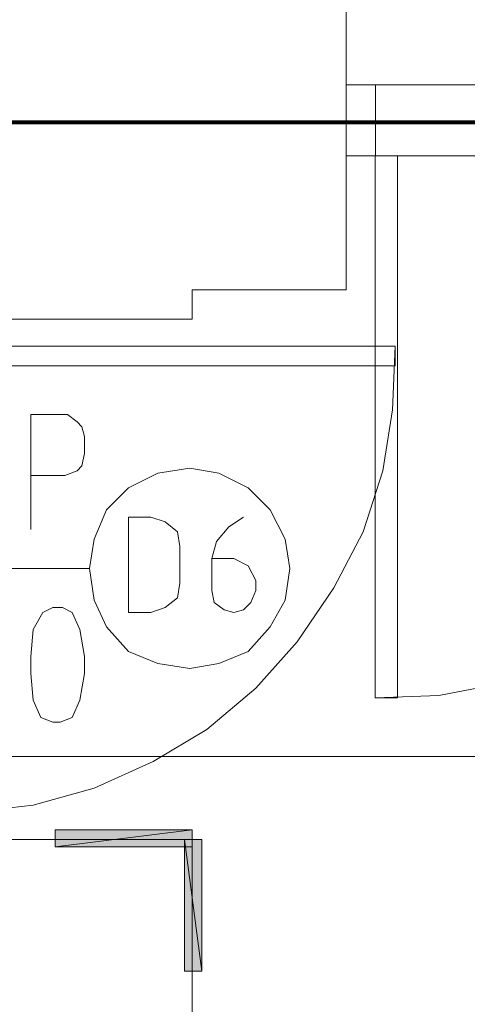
# Model space of a CAD drawing. Header units: inches. Extents: x 1504 to 12593, y -807 to 3183.
# Tile 73 of 256: x 2817 to 2894, y 1934 to 2104. Entities that reach past the tile are written whole.
import ezdxf

# ---------------------------------------------------------------- set-up
doc = ezdxf.new("R2010")
doc.units = ezdxf.units.IN
doc.header["$MEASUREMENT"] = 0
for name, color, linetype in [('at_Entity', 7, 'Continuous'), ('at_Rect', 7, 'Continuous'), ('at_Solid', 7, 'Continuous')]:
    doc.layers.add(name, color=color, linetype=linetype)

msp = doc.modelspace()

# ---------------------------------------------------------------- hatches: boundary and pattern name
at = {"layer": 'at_Solid', "lineweight": 15}
for points in [[(2823.01, 1963.9), (2823.01, 1960.95), (2846.67, 1963.9)], [(2823.01, 1960.95), (2846.67, 1963.9), (2846.67, 1960.95)], [(2845.38, 1939.41), (2848.34, 1939.41), (2845.38, 1962.21)], [(2848.34, 1939.41), (2845.38, 1962.21), (2848.34, 1962.21)]]:
    msp.add_hatch(color=7, dxfattribs=at).paths.add_polyline_path(points)

# ---------------------------------------------------------------- linework, layer by layer
at = {"lineweight": 100}
msp.add_lwpolyline([(2236.3, 2086.4), (3886.32, 2086.07), (3889.66, 680.04), (3653.02, 825.43), (3491.89, 823.56), (3490.02, 529.57), (2809.74, 529.57), (2809.74, 1931.09), (2247.38, 1931.09), (2247.38, 2086.16)], dxfattribs=at)
at = {"layer": 'at_Entity', "color": 7, "lineweight": 15}
for p, q in [((2873.28, 2115.13), (2873.28, 2057.26)), ((2873.28, 2092.74), (2873.28, 2080.49)), ((2878.35, 2092.74), (2873.28, 2092.74)), ((2878.35, 2080.49), (2878.35, 2092.74)), ((2873.28, 2080.49), (2878.35, 2080.49)), ((2846.67, 2057.26), (2846.67, 2052.19)), ((2873.28, 2057.26), (2846.67, 2057.26)), ((2786.69, 2052.19), (2846.67, 2052.19)), ((2881.31, 2036.56), (2881.76, 2047.54)), ((2818.77, 2015.86), (2818.77, 2035.71)), ((2818.77, 2035.71), (2825.13, 2035.71)), ((2825.13, 2035.71), (2826.81, 2034.45)), ((2879.64, 2026), (2881.31, 2036.56)), ((2826.81, 2034.45), (2827.64, 2033.6)), ((2827.64, 2033.6), (2828.09, 2031.91)), ((2828.09, 2031.91), (2828.09, 2028.96)), ((2828.09, 2028.96), (2827.64, 2026.84)), ((2827.64, 2026.84), (2826.81, 2026)), ((2824.69, 2025.15), (2818.77, 2025.15)), ((2826.81, 2026), (2824.69, 2025.15)), ((2840.75, 2025.58), (2835.68, 2023.04)), ((2846.28, 2026.42), (2840.75, 2025.58)), ((2851.3, 2025.58), (2846.28, 2026.42)), ((2856.37, 2023.04), (2851.3, 2025.58)), ((2876.23, 2015.44), (2879.64, 2026)), ((2835.68, 2023.04), (2831.88, 2019.24)), ((2860.17, 2019.24), (2856.37, 2023.04)), ((2831.88, 2019.24), (2829.76, 2014.17)), ((2862.73, 2014.17), (2860.17, 2019.24)), ((2839.52, 2017.97), (2835.68, 2017.97)), ((2835.68, 2017.97), (2835.68, 2001.5)), ((2842.04, 2017.13), (2839.52, 2017.97)), ((2844.16, 2015.44), (2842.04, 2017.13)), ((2855.54, 2017.97), (2853.03, 2016.28)), ((2844.55, 2012.9), (2844.16, 2015.44)), ((2853.03, 2016.28), (2850.91, 2013.75)), ((2871.16, 2005.72), (2876.23, 2015.44)), ((2829.76, 2014.17), (2828.93, 2009.1)), ((2850.91, 2013.75), (2850.07, 2010.79)), ((2863.57, 2009.1), (2862.73, 2014.17)), ((2844.55, 2006.57), (2844.55, 2012.9)), ((2850.07, 2010.79), (2850.07, 2005.3)), ((2853.86, 2010.79), (2850.07, 2010.79)), ((2856.37, 2009.53), (2853.86, 2010.79)), ((2788.81, 2009.1), (2828.93, 2009.1)), ((2828.93, 2009.1), (2829.76, 2003.61)), ((2857.66, 2006.99), (2856.37, 2009.53)), ((2862.73, 2003.61), (2863.57, 2009.1)), ((2844.16, 2004.03), (2844.55, 2006.57)), ((2857.66, 2005.3), (2857.66, 2006.99)), ((2850.07, 2005.3), (2850.46, 2003.19)), ((2856.82, 2003.19), (2857.66, 2005.3)), ((2864.85, 1996.43), (2871.16, 2005.72)), ((2829.76, 2003.61), (2831.88, 1998.97)), ((2842.04, 2002.35), (2844.16, 2004.03)), ((2850.46, 2003.19), (2852.19, 2001.92)), ((2855.54, 2001.92), (2856.82, 2003.19)), ((2860.17, 1998.97), (2862.73, 2003.61)), ((2820.89, 2001.5), (2819.22, 1998.54)), ((2822.62, 2002.35), (2820.89, 2001.5)), ((2824.29, 2002.35), (2822.62, 2002.35)), ((2825.97, 2001.5), (2824.29, 2002.35)), ((2827.25, 1998.54), (2825.97, 2001.5)), ((2835.68, 2001.5), (2839.52, 2001.5)), ((2839.52, 2001.5), (2842.04, 2002.35)), ((2852.19, 2001.92), (2853.86, 2001.5)), ((2853.86, 2001.5), (2855.54, 2001.92)), ((2819.22, 1998.54), (2818.77, 1993.89)), ((2828.09, 1993.89), (2827.25, 1998.54)), ((2831.88, 1998.97), (2835.68, 1994.74)), ((2856.37, 1994.74), (2860.17, 1998.97)), ((2857.66, 1988.41), (2864.85, 1996.43)), ((2835.68, 1994.74), (2840.75, 1992.63)), ((2851.3, 1992.63), (2856.37, 1994.74)), ((2818.77, 1993.89), (2818.77, 1990.94)), ((2828.09, 1990.94), (2828.09, 1993.89)), ((2840.75, 1992.63), (2846.28, 1991.79)), ((2846.28, 1991.79), (2851.3, 1992.63)), ((2818.77, 1990.94), (2819.22, 1986.29)), ((2827.25, 1986.29), (2828.09, 1990.94)), ((2900.33, 1989.25), (2889.34, 1987.14)), ((2849.23, 1981.23), (2857.66, 1988.41)), ((2819.22, 1986.29), (2820.5, 1983.33)), ((2825.97, 1983.33), (2827.25, 1986.29)), ((2889.34, 1987.14), (2878.35, 1986.72)), ((2820.5, 1983.33), (2822.62, 1982.49)), ((2822.62, 1982.49), (2823.85, 1982.49)), ((2823.85, 1982.49), (2825.97, 1983.33)), ((2839.92, 1975.73), (2849.23, 1981.23)), ((2756.29, 1976.58), (3151.21, 1976.58)), ((2829.76, 1971.09), (2839.92, 1975.73)), ((2819.22, 1968.13), (2829.76, 1971.09)), ((2808.23, 1966.87), (2819.22, 1968.13)), ((2823.01, 1963.9), (2823.01, 1960.95)), ((2823.01, 1960.95), (2846.67, 1963.9)), ((2846.67, 1963.9), (2823.01, 1963.9)), ((2823.01, 1960.95), (2846.67, 1963.9)), ((2846.67, 1963.9), (2846.67, 1960.95)), ((2846.67, 1963.9), (2846.67, 1960.95)), ((2280.65, 1962.21), (2846.67, 1962.21)), ((2848.34, 1939.41), (2845.38, 1962.21)), ((2845.38, 1962.21), (2845.38, 1939.41)), ((2848.34, 1939.41), (2845.38, 1962.21)), ((2845.38, 1962.21), (2848.34, 1962.21)), ((2845.38, 1962.21), (2848.34, 1962.21)), ((2846.67, 1962.21), (2846.67, 559.42)), ((2848.34, 1962.21), (2848.34, 1939.41)), ((2846.67, 1960.95), (2823.01, 1960.95)), ((2845.38, 1939.41), (2848.34, 1939.41))]:
    msp.add_line(p, q, dxfattribs=at)
at = {"layer": 'at_Rect', "color": 6, "lineweight": 15}
for p, q in [((2873.28, 2092.74), (2972.97, 2092.74)), ((2873.28, 2092.74), (2873.28, 2080.49)), ((2972.97, 2080.49), (2873.28, 2080.49))]:
    msp.add_line(p, q, dxfattribs=at)
at = {"layer": 'at_Rect', "color": 7, "lineweight": 15}
for p, q in [((2878.34, 2080.49), (2882.15, 2080.49)), ((2878.34, 2080.49), (2878.34, 1986.72)), ((2882.15, 1986.72), (2882.15, 2080.49)), ((2797.27, 2047.54), (2881.76, 2047.54)), ((2881.76, 2044.16), (2881.76, 2047.54)), ((2881.76, 2044.16), (2797.27, 2044.16)), ((2882.15, 1986.72), (2878.34, 1986.72))]:
    msp.add_line(p, q, dxfattribs=at)

doc.saveas('drawing.dxf')
